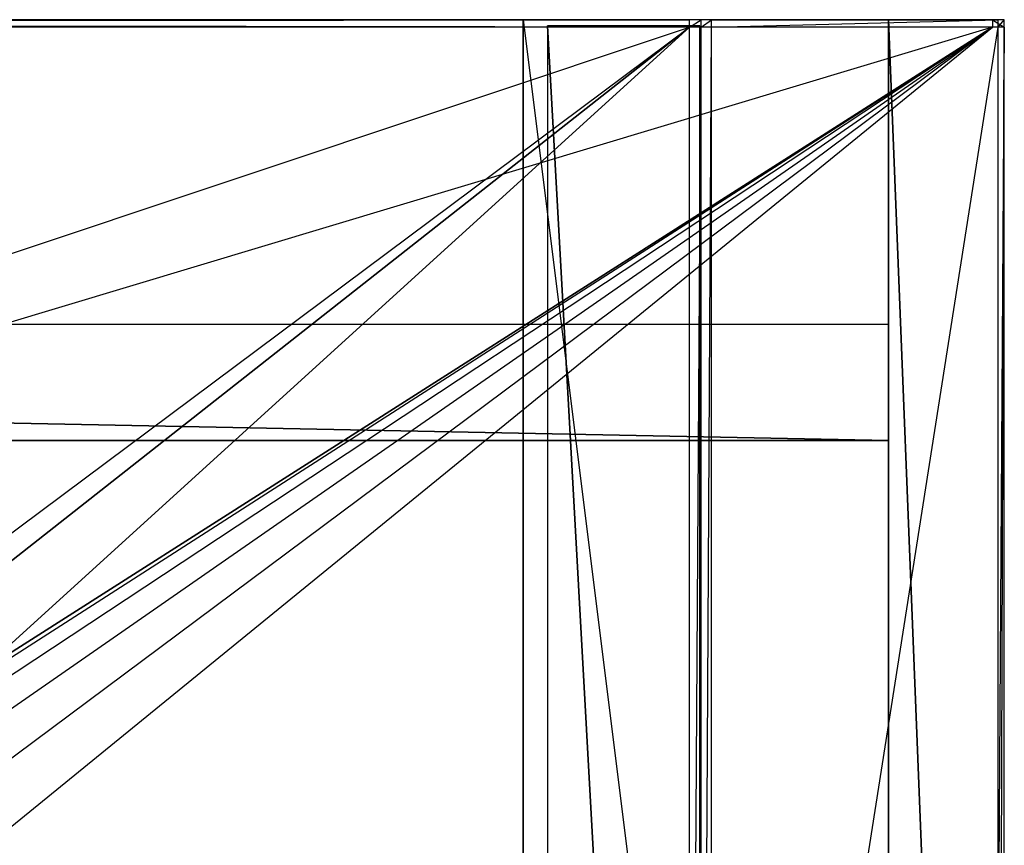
# Model space of a CAD drawing. Extents: x 0 to 1, y -0.5 to 0.
# Tile 25 of 25: x 0.84 to 1, y -0.14 to 0. Entities that reach past the tile are written whole.
import ezdxf

# ---------------------------------------------------------------- set-up
doc = ezdxf.new("R2010")
doc.units = 0
for name, color, linetype in [('L21_KORPUS_LEGATO_SE_X_190__Y_4', 7, 'CONTINUOUS'), ('L23_KORPUS_LEGATO_1_N_B12800___', 7, 'CONTINUOUS'), ('L25_KORPUS_LEGATO_3_N_B12800___', 7, 'CONTINUOUS'), ('L26_KORPUS_LEGATO_RWT_X_9620__Y', 7, 'CONTINUOUS'), ('L27_KORPUS_LEGATO_BO_X_9620__Y_', 7, 'CONTINUOUS'), ('L29_PLATTE_LEGATO_N_B12800__0__', 7, 'CONTINUOUS')]:
    doc.layers.add(name, color=color, linetype=linetype)

msp = doc.modelspace()

# ---------------------------------------------------------------- linework, layer by layer
at = {"layer": 'L21_KORPUS_LEGATO_SE_X_190__Y_4', "color": 8}
for points, invisible_edges in [([(1, -0.479, 0.51), (0.981, 0, 0.51), (0.981, -0.479, 0.51), (1, -0.479, 0.51)], 13), ([(0.981, 0, 0.51), (1, -0.479, 0.51), (1, 0, 0.51), (0.981, 0, 0.51)], 14), ([(0.981, 0), (1, -0.479), (0.981, -0.479), (0.981, 0)], 13), ([(1, -0.479), (0.981, 0), (1, 0), (1, -0.479)], 14), ([(0.981, -0.479, 0.51), (0.981, 0), (0.981, -0.479), (0.981, -0.479, 0.51)], 13), ([(0.981, 0), (0.981, -0.479, 0.51), (0.981, 0, 0.51), (0.981, 0)], 14), ([(0.981, 0, 0.51), (1, 0), (0.981, 0), (0.981, 0, 0.51)], 13), ([(1, 0), (0.981, 0, 0.51), (1, 0, 0.51), (1, 0)], 14), ([(1, 0), (1, -0.479, 0.51), (1, -0.479), (1, 0)], 13), ([(1, -0.479, 0.51), (1, 0), (1, 0, 0.51), (1, -0.479, 0.51)], 14)]:
    msp.add_3dface(points, dxfattribs=dict(at, invisible_edges=invisible_edges))
at = {"layer": 'L23_KORPUS_LEGATO_1_N_B12800___', "color": 8}
for points, invisible_edges in [([(0.925, -0.001, 0.502), (0.95, -0.45, 0.502), (0.925, -0.425, 0.502), (0.925, -0.001, 0.502)], 13), ([(0.95, -0.45, 0.502), (0.925, -0.001, 0.502), (0.95, -0.001, 0.502), (0.95, -0.45, 0.502)], 14), ([(0.95, -0.45, 0.512), (0.925, -0.001, 0.512), (0.925, -0.425, 0.512), (0.95, -0.45, 0.512)], 13), ([(0.925, -0.001, 0.512), (0.95, -0.45, 0.512), (0.95, -0.001, 0.512), (0.925, -0.001, 0.512)], 14), ([(0.925, -0.001, 0.512), (0.95, -0.001, 0.502), (0.925, -0.001, 0.502), (0.925, -0.001, 0.512)], 13), ([(0.95, -0.001, 0.502), (0.925, -0.001, 0.512), (0.95, -0.001, 0.512), (0.95, -0.001, 0.502)], 14), ([(0.925, -0.425, 0.512), (0.925, -0.001, 0.502), (0.925, -0.425, 0.502), (0.925, -0.425, 0.512)], 13), ([(0.925, -0.001, 0.502), (0.925, -0.425, 0.512), (0.925, -0.001, 0.512), (0.925, -0.001, 0.502)], 14), ([(0.95, -0.001, 0.502), (0.95, -0.45, 0.512), (0.95, -0.45, 0.502), (0.95, -0.001, 0.502)], 13), ([(0.95, -0.45, 0.512), (0.95, -0.001, 0.502), (0.95, -0.001, 0.512), (0.95, -0.45, 0.512)], 14)]:
    msp.add_3dface(points, dxfattribs=dict(at, invisible_edges=invisible_edges))
at = {"layer": 'L25_KORPUS_LEGATO_3_N_B12800___', "color": 8}
for points, invisible_edges in [([(0.921, 0, 0.502), (0.981, 0, 0.483), (0.921, 0, 0.483), (0.921, 0, 0.502)], 13), ([(0.981, 0, 0.483), (0.921, 0, 0.502), (0.981, 0, 0.502), (0.981, 0, 0.483)], 14), ([(0.981, 0, 0.483), (0.921, -0.4185, 0.483), (0.921, 0, 0.483), (0.981, 0, 0.483)], 13), ([(0.981, -0.4785, 0.483), (0.921, -0.4185, 0.483), (0.981, 0, 0.483), (0.981, -0.4785, 0.483)], 15), ([(0.981, -0.4785, 0.502), (0.921, 0, 0.502), (0.921, -0.4185, 0.502), (0.981, -0.4785, 0.502)], 13), ([(0.921, 0, 0.502), (0.981, -0.4785, 0.502), (0.981, 0, 0.502), (0.921, 0, 0.502)], 14), ([(0.921, -0.4185, 0.502), (0.921, 0, 0.483), (0.921, -0.4185, 0.483), (0.921, -0.4185, 0.502)], 13), ([(0.921, 0, 0.483), (0.921, -0.4185, 0.502), (0.921, 0, 0.502), (0.921, 0, 0.483)], 14), ([(0.981, 0, 0.483), (0.981, -0.4785, 0.502), (0.981, -0.4785, 0.483), (0.981, 0, 0.483)], 13), ([(0.981, -0.4785, 0.502), (0.981, 0, 0.483), (0.981, 0, 0.502), (0.981, -0.4785, 0.502)], 14)]:
    msp.add_3dface(points, dxfattribs=dict(at, invisible_edges=invisible_edges))
at = {"layer": 'L26_KORPUS_LEGATO_RWT_X_9620__Y', "color": 8}
for points, invisible_edges in [([(0.019, -0.05, 0.0005), (0.981, -0.05, 0.1605), (0.981, -0.05, 0.0005), (0.019, -0.05, 0.0005)], 13), ([(0.981, -0.05, 0.1605), (0.019, -0.05, 0.0005), (0.019, -0.05, 0.1605), (0.981, -0.05, 0.1605)], 14), ([(0.019, -0.05, 0.0005), (0.981, -0.069, 0.0005), (0.019, -0.069, 0.0005), (0.019, -0.05, 0.0005)], 13), ([(0.981, -0.069, 0.0005), (0.019, -0.05, 0.0005), (0.981, -0.05, 0.0005), (0.981, -0.069, 0.0005)], 14), ([(0.981, -0.069, 0.1605), (0.019, -0.05, 0.1605), (0.019, -0.069, 0.1605), (0.981, -0.069, 0.1605)], 13), ([(0.019, -0.05, 0.1605), (0.981, -0.069, 0.1605), (0.981, -0.05, 0.1605), (0.019, -0.05, 0.1605)], 14), ([(0.981, -0.05, 0.0005), (0.981, -0.069, 0.1605), (0.981, -0.069, 0.0005), (0.981, -0.05, 0.0005)], 13), ([(0.981, -0.069, 0.1605), (0.981, -0.05, 0.0005), (0.981, -0.05, 0.1605), (0.981, -0.069, 0.1605)], 14), ([(0.981, -0.069, 0.1605), (0.019, -0.069, 0.0005), (0.981, -0.069, 0.0005), (0.981, -0.069, 0.1605)], 13), ([(0.019, -0.069, 0.0005), (0.981, -0.069, 0.1605), (0.019, -0.069, 0.1605), (0.019, -0.069, 0.0005)], 14)]:
    msp.add_3dface(points, dxfattribs=dict(at, invisible_edges=invisible_edges))
at = {"layer": 'L27_KORPUS_LEGATO_BO_X_9620__Y_', "color": 8}
for points, invisible_edges in [([(0.981, -0.4785, 0.02), (0.019, -0.069, 0.02), (0.019, -0.4785, 0.02), (0.981, -0.4785, 0.02)], 13), ([(0.019, -0.069, 0.02), (0.981, -0.4785, 0.02), (0.981, -0.069, 0.02), (0.019, -0.069, 0.02)], 14), ([(0.019, -0.069, 0.001), (0.981, -0.4785, 0.001), (0.019, -0.4785, 0.001), (0.019, -0.069, 0.001)], 13), ([(0.981, -0.4785, 0.001), (0.019, -0.069, 0.001), (0.981, -0.069, 0.001), (0.981, -0.4785, 0.001)], 14), ([(0.019, -0.069, 0.001), (0.981, -0.069, 0.02), (0.981, -0.069, 0.001), (0.019, -0.069, 0.001)], 13), ([(0.981, -0.069, 0.02), (0.019, -0.069, 0.001), (0.019, -0.069, 0.02), (0.981, -0.069, 0.02)], 14), ([(0.981, -0.069, 0.001), (0.981, -0.4785, 0.02), (0.981, -0.4785, 0.001), (0.981, -0.069, 0.001)], 13), ([(0.981, -0.4785, 0.02), (0.981, -0.069, 0.001), (0.981, -0.069, 0.02), (0.981, -0.4785, 0.02)], 14)]:
    msp.add_3dface(points, dxfattribs=dict(at, invisible_edges=invisible_edges))
at = {"layer": 'L29_PLATTE_LEGATO_N_B12800__0__', "color": 8}
for points, invisible_edges in [([(0.001678, 0, 0.544378), (0.99808, 0, 0.548361), (0.99808, 0, 0.544378), (0.001678, 0, 0.544378)], 13), ([(0.99808, 0, 0.548361), (0.001678, 0, 0.544378), (0.001678, 0, 0.548361), (0.99808, 0, 0.548361)], 14), ([(0.001678, 0, 0.548361), (0.99808, 0, 0.55), (0.99808, 0, 0.548361), (0.001678, 0, 0.548361)], 13), ([(0.99808, 0, 0.55), (0.001678, 0, 0.548361), (0.001678, 0, 0.55), (0.99808, 0, 0.55)], 14), ([(0.99808, 0, 0.5432), (0.002692, 0, 0.542564), (0.001678, 0, 0.5432), (0.99808, 0, 0.5432)], 14), ([(0.001678, 0, 0.5432), (0.99808, 0, 0.544378), (0.99808, 0, 0.5432), (0.001678, 0, 0.5432)], 13), ([(0.99808, 0, 0.544378), (0.001678, 0, 0.5432), (0.001678, 0, 0.544378), (0.99808, 0, 0.544378)], 14), ([(0.99808, -0.001197, 0.55), (0.001678, 0, 0.55), (0.001678, -0.001197, 0.55), (0.99808, -0.001197, 0.55)], 13), ([(0.001678, 0, 0.55), (0.99808, -0.001197, 0.55), (0.99808, 0, 0.55), (0.001678, 0, 0.55)], 14), ([(0.997066, 0, 0.542564), (0.049719, 0, 0.513069), (0.002692, 0, 0.542564), (0.997066, 0, 0.542564)], 14), ([(0.002692, 0, 0.542564), (0.99808, 0, 0.5432), (0.997066, 0, 0.542564), (0.002692, 0, 0.542564)], 13), ([(0.049719, 0, 0.513069), (0.997066, 0, 0.542564), (0.950039, 0, 0.513069), (0.049719, 0, 0.513069)], 13), ([(0.950039, 0, 0.513069), (0.051423, 0, 0.512), (0.049719, 0, 0.513069), (0.950039, 0, 0.513069)], 14), ([(0.948335, 0, 0.512), (0.051423, -0.001197, 0.512), (0.051423, 0, 0.512), (0.948335, 0, 0.512)], 13), ([(0.051423, -0.001197, 0.512), (0.948335, 0, 0.512), (0.948335, -0.001197, 0.512), (0.051423, -0.001197, 0.512)], 14), ([(0.051423, 0, 0.512), (0.950039, 0, 0.513069), (0.948335, 0, 0.512), (0.051423, 0, 0.512)], 13), ([(0.950039, 0, 0.513069), (0.950256, 0, 0.512), (0.948335, 0, 0.512), (0.950039, 0, 0.513069)], 13), ([(0.950256, 0, 0.512), (0.948335, -0.001197, 0.512), (0.948335, 0, 0.512), (0.950256, 0, 0.512)], 13), ([(0.948335, -0.001197, 0.512), (0.950256, 0, 0.512), (0.950256, -0.001197, 0.512), (0.948335, -0.001197, 0.512)], 14), ([(0.997066, 0, 0.542564), (0.951959, 0, 0.513069), (0.950039, 0, 0.513069), (0.997066, 0, 0.542564)], 13), ([(0.950256, 0, 0.512), (0.950039, 0, 0.513069), (0.951959, 0, 0.513069), (0.950256, 0, 0.512)], 14), ([(0.951959, 0, 0.513069), (0.950256, -0.001197, 0.512), (0.950256, 0, 0.512), (0.951959, 0, 0.513069)], 13), ([(0.950256, -0.001197, 0.512), (0.951959, 0, 0.513069), (0.951959, -0.001197, 0.513069), (0.950256, -0.001197, 0.512)], 14), ([(0.951959, 0, 0.513069), (0.997066, 0, 0.542564), (0.998987, 0, 0.542564), (0.951959, 0, 0.513069)], 14), ([(0.998987, 0, 0.542564), (0.951959, -0.001197, 0.513069), (0.951959, 0, 0.513069), (0.998987, 0, 0.542564)], 13), ([(0.951959, -0.001197, 0.513069), (0.998987, 0, 0.542564), (0.998987, -0.001197, 0.542564), (0.951959, -0.001197, 0.513069)], 14), ([(0.99808, 0, 0.5432), (0.998987, 0, 0.542564), (0.997066, 0, 0.542564), (0.99808, 0, 0.5432)], 13), ([(0.998987, 0, 0.542564), (0.99808, 0, 0.5432), (1, 0, 0.5432), (0.998987, 0, 0.542564)], 14), ([(0.99808, 0, 0.548361), (1, 0, 0.544378), (0.99808, 0, 0.544378), (0.99808, 0, 0.548361)], 13), ([(1, 0, 0.544378), (0.99808, 0, 0.548361), (1, 0, 0.548361), (1, 0, 0.544378)], 14), ([(1, -0.001197, 0.55), (0.99808, 0, 0.55), (0.99808, -0.001197, 0.55), (1, -0.001197, 0.55)], 13), ([(0.99808, 0, 0.55), (1, -0.001197, 0.55), (1, 0, 0.55), (0.99808, 0, 0.55)], 14), ([(0.99808, 0, 0.55), (1, 0, 0.548361), (0.99808, 0, 0.548361), (0.99808, 0, 0.55)], 13), ([(1, 0, 0.548361), (0.99808, 0, 0.55), (1, 0, 0.55), (1, 0, 0.548361)], 14), ([(0.99808, 0, 0.544378), (1, 0, 0.5432), (0.99808, 0, 0.5432), (0.99808, 0, 0.544378)], 13), ([(1, 0, 0.5432), (0.99808, 0, 0.544378), (1, 0, 0.544378), (1, 0, 0.5432)], 14), ([(1, 0, 0.5432), (0.998987, -0.001197, 0.542564), (0.998987, 0, 0.542564), (1, 0, 0.5432)], 13), ([(0.998987, -0.001197, 0.542564), (1, 0, 0.5432), (1, -0.001197, 0.5432), (0.998987, -0.001197, 0.542564)], 14), ([(1, 0, 0.5432), (1, -0.001197, 0.544378), (1, -0.001197, 0.5432), (1, 0, 0.5432)], 13), ([(1, -0.001197, 0.544378), (1, 0, 0.5432), (1, 0, 0.544378), (1, -0.001197, 0.544378)], 14), ([(1, 0, 0.544378), (1, -0.001197, 0.548361), (1, -0.001197, 0.544378), (1, 0, 0.544378)], 13), ([(1, -0.001197, 0.548361), (1, 0, 0.544378), (1, 0, 0.548361), (1, -0.001197, 0.548361)], 14), ([(1, 0, 0.548361), (1, -0.001197, 0.55), (1, -0.001197, 0.548361), (1, 0, 0.548361)], 13), ([(1, -0.001197, 0.55), (1, 0, 0.548361), (1, 0, 0.55), (1, -0.001197, 0.55)], 14), ([(0.001678, -0.300523, 0.55), (0.99808, -0.001197, 0.55), (0.001678, -0.001197, 0.55), (0.001678, -0.300523, 0.55)], 13), ([(0.99808, -0.001197, 0.55), (0.001678, -0.300523, 0.55), (0.648485, -0.223774, 0.55), (0.99808, -0.001197, 0.55)], 10), ([(0.948335, -0.001197, 0.512), (0.051423, -0.300523, 0.512), (0.051423, -0.001197, 0.512), (0.948335, -0.001197, 0.512)], 13), ([(0.051423, -0.300523, 0.512), (0.948335, -0.001197, 0.512), (0.648934, -0.224446, 0.512), (0.051423, -0.300523, 0.512)], 10), ([(0.99808, -0.001197, 0.55), (0.648485, -0.223774, 0.55), (0.664443, -0.215245, 0.55), (0.99808, -0.001197, 0.55)], 10), ([(0.648934, -0.224446, 0.512), (0.948335, -0.001197, 0.512), (0.664753, -0.215991, 0.512), (0.648934, -0.224446, 0.512)], 10), ([(0.99808, -0.001197, 0.55), (0.664443, -0.215245, 0.55), (0.681759, -0.209992, 0.55), (0.99808, -0.001197, 0.55)], 13), ([(0.664753, -0.215991, 0.512), (0.948335, -0.001197, 0.512), (0.681917, -0.210785, 0.512), (0.664753, -0.215991, 0.512)], 13), ([(0.99808, -0.001197, 0.55), (0.681759, -0.209992, 0.55), (0.699767, -0.208218, 0.55), (0.99808, -0.001197, 0.55)], 10), ([(0.681917, -0.210785, 0.512), (0.948335, -0.001197, 0.512), (0.699767, -0.209027, 0.512), (0.681917, -0.210785, 0.512)], 10), ([(0.99808, -0.001197, 0.55), (0.699767, -0.208218, 0.55), (0.717774, -0.209992, 0.55), (0.99808, -0.001197, 0.55)], 13), ([(0.699767, -0.209027, 0.512), (0.948335, -0.001197, 0.512), (0.717617, -0.210785, 0.512), (0.699767, -0.209027, 0.512)], 13), ([(0.717617, -0.210785, 0.512), (0.948335, -0.001197, 0.512), (0.734781, -0.215991, 0.512), (0.717617, -0.210785, 0.512)], 10), ([(0.99808, -0.001197, 0.55), (0.717774, -0.209992, 0.55), (0.73509, -0.215245, 0.55), (0.99808, -0.001197, 0.55)], 10), ([(0.734781, -0.215991, 0.512), (0.948335, -0.001197, 0.512), (0.750599, -0.224447, 0.512), (0.734781, -0.215991, 0.512)], 15), ([(0.99808, -0.001197, 0.55), (0.73509, -0.215245, 0.55), (0.751048, -0.223774, 0.55), (0.99808, -0.001197, 0.55)], 15), ([(0.750599, -0.224447, 0.512), (0.948335, -0.001197, 0.512), (0.764464, -0.235825, 0.512), (0.750599, -0.224447, 0.512)], 15), ([(0.99808, -0.001197, 0.55), (0.751048, -0.223774, 0.55), (0.765036, -0.235254, 0.55), (0.99808, -0.001197, 0.55)], 15), ([(0.764464, -0.235825, 0.512), (0.948335, -0.001197, 0.512), (0.775843, -0.24969, 0.512), (0.764464, -0.235825, 0.512)], 15), ([(0.99808, -0.001197, 0.55), (0.765036, -0.235254, 0.55), (0.776515, -0.249241, 0.55), (0.99808, -0.001197, 0.55)], 15), ([(0.775843, -0.24969, 0.512), (0.948335, -0.001197, 0.512), (0.784298, -0.265509, 0.512), (0.775843, -0.24969, 0.512)], 15), ([(0.99808, -0.001197, 0.55), (0.776515, -0.249241, 0.55), (0.785045, -0.265199, 0.55), (0.99808, -0.001197, 0.55)], 15), ([(0.784298, -0.265509, 0.512), (0.948335, -0.001197, 0.512), (0.789505, -0.282673, 0.512), (0.784298, -0.265509, 0.512)], 15), ([(0.99808, -0.001197, 0.55), (0.785045, -0.265199, 0.55), (0.790297, -0.282515, 0.55), (0.99808, -0.001197, 0.55)], 15), ([(0.789505, -0.282673, 0.512), (0.948335, -0.001197, 0.512), (0.791263, -0.300523, 0.512), (0.789505, -0.282673, 0.512)], 15), ([(0.99808, -0.001197, 0.55), (0.790297, -0.282515, 0.55), (0.792071, -0.300523, 0.55), (0.99808, -0.001197, 0.55)], 15), ([(0.791263, -0.300523, 0.512), (0.948335, -0.001197, 0.512), (0.948336, -0.300523, 0.512), (0.791263, -0.300523, 0.512)], 15), ([(0.99808, -0.001197, 0.55), (0.792071, -0.300523, 0.55), (0.99808, -0.300523, 0.55), (0.99808, -0.001197, 0.55)], 15), ([(0.950256, -0.001197, 0.512), (0.948336, -0.300523, 0.512), (0.948335, -0.001197, 0.512), (0.950256, -0.001197, 0.512)], 13), ([(0.948336, -0.300523, 0.512), (0.950256, -0.001197, 0.512), (0.950256, -0.300523, 0.512), (0.948336, -0.300523, 0.512)], 14), ([(0.951959, -0.001197, 0.513069), (0.950256, -0.300523, 0.512), (0.950256, -0.001197, 0.512), (0.951959, -0.001197, 0.513069)], 13), ([(0.950256, -0.300523, 0.512), (0.951959, -0.001197, 0.513069), (0.951959, -0.300523, 0.513069), (0.950256, -0.300523, 0.512)], 14), ([(0.998987, -0.001197, 0.542564), (0.951959, -0.300523, 0.513069), (0.951959, -0.001197, 0.513069), (0.998987, -0.001197, 0.542564)], 13), ([(0.951959, -0.300523, 0.513069), (0.998987, -0.001197, 0.542564), (0.998987, -0.300523, 0.542564), (0.951959, -0.300523, 0.513069)], 14), ([(0.99808, -0.300523, 0.55), (1, -0.001197, 0.55), (0.99808, -0.001197, 0.55), (0.99808, -0.300523, 0.55)], 13), ([(1, -0.001197, 0.55), (0.99808, -0.300523, 0.55), (1, -0.300523, 0.55), (1, -0.001197, 0.55)], 14), ([(1, -0.001197, 0.5432), (0.998987, -0.300523, 0.542564), (0.998987, -0.001197, 0.542564), (1, -0.001197, 0.5432)], 13), ([(0.998987, -0.300523, 0.542564), (1, -0.001197, 0.5432), (1, -0.300523, 0.5432), (0.998987, -0.300523, 0.542564)], 14), ([(1, -0.001197, 0.548361), (1, -0.300523, 0.55), (1, -0.300523, 0.548361), (1, -0.001197, 0.548361)], 13), ([(1, -0.300523, 0.55), (1, -0.001197, 0.548361), (1, -0.001197, 0.55), (1, -0.300523, 0.55)], 14), ([(1, -0.001197, 0.544378), (1, -0.300523, 0.548361), (1, -0.300523, 0.544378), (1, -0.001197, 0.544378)], 13), ([(1, -0.300523, 0.548361), (1, -0.001197, 0.544378), (1, -0.001197, 0.548361), (1, -0.300523, 0.548361)], 14), ([(1, -0.001197, 0.5432), (1, -0.300523, 0.544378), (1, -0.300523, 0.5432), (1, -0.001197, 0.5432)], 13), ([(1, -0.300523, 0.544378), (1, -0.001197, 0.5432), (1, -0.001197, 0.544378), (1, -0.300523, 0.544378)], 14)]:
    msp.add_3dface(points, dxfattribs=dict(at, invisible_edges=invisible_edges))

doc.saveas('drawing.dxf')
